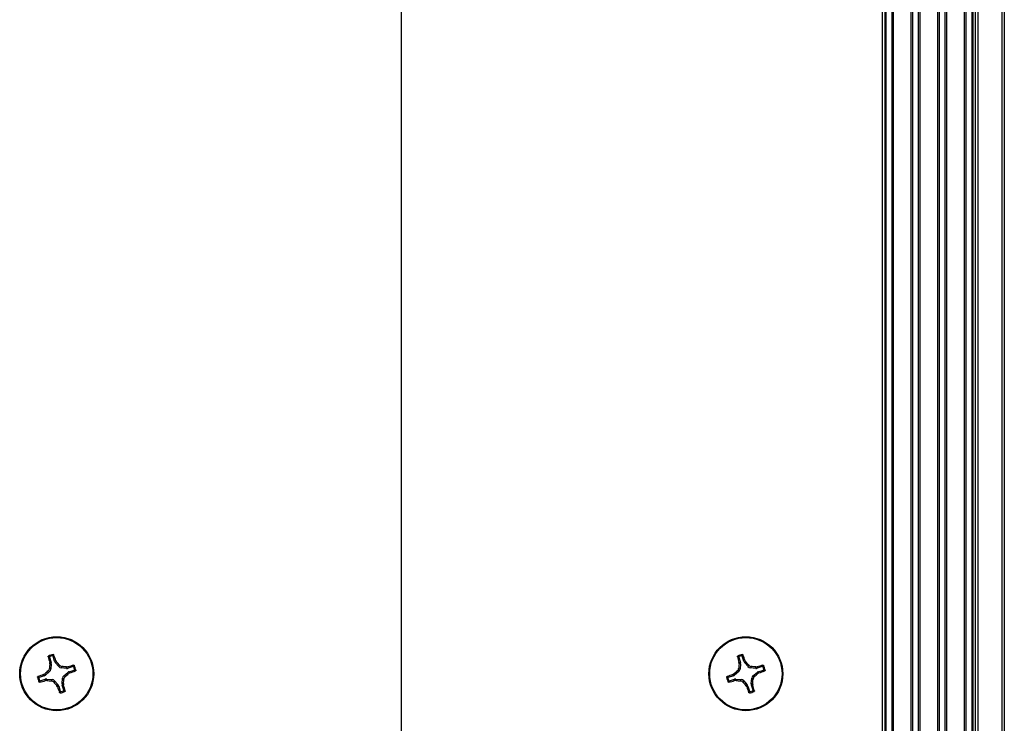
# Paper-space layout 'P3m-V' of a CAD drawing. Header units: inches. Extents: x 0.3 to 33.8, y 0.2 to 21.7.
# Tile 32 of 36: x 18.2 to 20.3, y 12.8 to 14.4. Entities that reach past the tile are written whole.
import ezdxf

# ---------------------------------------------------------------- set-up
doc = ezdxf.new("R2010")
doc.units = ezdxf.units.IN
doc.header["$MEASUREMENT"] = 0
doc.layers.add('BORDERS', color=7, linetype='Continuous')

psp = doc.layouts.new('P3m-V')

# ---------------------------------------------------------------- linework, layer by layer
at = {"color": 7, "linetype": 'Continuous', "lineweight": 25}
for p, q in [((20.2392, 1.53952), (20.2392, 16.56452)), ((20.2442, 1.53952), (20.2442, 16.56452)), ((20.2492, 16.56452), (20.2492, 1.53952)), ((20.3017, 1.53952), (20.3017, 16.56452)), ((20.3067, 16.56452), (20.3067, 1.53952)), ((20.0417, 1.7489), (20.0417, 16.35515)), ((20.0467, 16.35515), (20.0467, 1.7489)), ((20.0492, 16.34952), (20.0492, 1.75452)), ((20.06229, 1.75452), (20.06229, 16.34952)), ((20.06568, 1.75452), (20.06568, 16.34952)), ((20.10421, 1.75452), (20.10421, 16.34952)), ((20.1076, 1.75452), (20.1076, 16.34952)), ((20.12029, 1.75452), (20.12029, 16.34952)), ((20.12368, 1.75452), (20.12368, 16.34952)), ((20.16221, 1.75452), (20.16221, 16.34952)), ((20.1656, 1.75452), (20.1656, 16.34952)), ((20.17829, 1.75452), (20.17829, 16.34952)), ((20.18168, 1.75452), (20.18168, 16.34952)), ((20.22021, 1.75452), (20.22021, 16.34952)), ((20.2236, 1.75452), (20.2236, 16.34952)), ((20.2367, 1.75452), (20.2367, 16.34952)), ((18.23978, 12.95415), (18.23627, 12.96522)), ((19.73978, 12.95415), (19.73627, 12.96522)), ((18.22867, 12.9628), (18.23217, 12.95174)), ((18.22917, 12.95141), (18.23217, 12.95174)), ((18.22943, 12.94838), (18.22917, 12.95141)), ((18.23251, 12.94872), (18.22943, 12.94838)), ((18.23251, 12.94872), (18.2315, 12.93696)), ((18.23978, 12.95415), (18.24243, 12.95561)), ((18.24396, 12.95299), (18.24125, 12.95149)), ((18.24885, 12.94246), (18.24125, 12.95149)), ((18.24243, 12.95561), (18.24396, 12.95299)), ((18.24885, 12.94246), (18.25044, 12.94553)), ((19.72867, 12.9628), (19.73217, 12.95174)), ((19.72917, 12.95141), (19.73217, 12.95174)), ((19.72943, 12.94838), (19.72917, 12.95141)), ((19.73251, 12.94872), (19.72943, 12.94838)), ((19.73251, 12.94872), (19.7315, 12.93696)), ((19.73978, 12.95415), (19.74243, 12.95561)), ((19.74396, 12.95299), (19.74125, 12.95149)), ((19.74885, 12.94246), (19.74125, 12.95149)), ((19.74243, 12.95561), (19.74396, 12.95299)), ((19.74885, 12.94246), (19.75044, 12.94553)), ((18.21707, 12.92261), (18.206, 12.9191)), ((18.21561, 12.92525), (18.21823, 12.92679)), ((18.21707, 12.92261), (18.21561, 12.92525)), ((18.21823, 12.92679), (18.21973, 12.92407)), ((18.22876, 12.93167), (18.21973, 12.92407)), ((18.22876, 12.93167), (18.22568, 12.93327)), ((18.22843, 12.93856), (18.2315, 12.93696)), ((18.25573, 12.94279), (18.25413, 12.93972)), ((18.26589, 12.93871), (18.25413, 12.93972)), ((18.25963, 12.92237), (18.26866, 12.92997)), ((18.25963, 12.92237), (18.26271, 12.92078)), ((18.26555, 12.94179), (18.26858, 12.94205)), ((18.26589, 12.93871), (18.26555, 12.94179)), ((18.26858, 12.94205), (18.26891, 12.93905)), ((18.27016, 12.92726), (18.26866, 12.92997)), ((18.27998, 12.94255), (18.26891, 12.93905)), ((18.27278, 12.92879), (18.27016, 12.92726)), ((18.27132, 12.93144), (18.28239, 12.93495)), ((18.27132, 12.93144), (18.27278, 12.92879)), ((19.71707, 12.92261), (19.706, 12.9191)), ((19.71561, 12.92525), (19.71823, 12.92679)), ((19.71707, 12.92261), (19.71561, 12.92525)), ((19.71823, 12.92679), (19.71973, 12.92407)), ((19.72876, 12.93167), (19.71973, 12.92407)), ((19.72876, 12.93167), (19.72568, 12.93327)), ((19.72843, 12.93856), (19.7315, 12.93696)), ((19.75573, 12.94279), (19.75413, 12.93972)), ((19.76589, 12.93871), (19.75413, 12.93972)), ((19.75963, 12.92237), (19.76866, 12.92997)), ((19.75963, 12.92237), (19.76271, 12.92078)), ((19.76555, 12.94179), (19.76858, 12.94205)), ((19.76589, 12.93871), (19.76555, 12.94179)), ((19.76858, 12.94205), (19.76891, 12.93905)), ((19.77016, 12.92726), (19.76866, 12.92997)), ((19.77998, 12.94255), (19.76891, 12.93905)), ((19.77278, 12.92879), (19.77016, 12.92726)), ((19.77132, 12.93144), (19.78239, 12.93495)), ((19.77132, 12.93144), (19.77278, 12.92879)), ((18.20842, 12.91149), (18.21948, 12.915)), ((18.21981, 12.912), (18.21948, 12.915)), ((18.22284, 12.91226), (18.21981, 12.912)), ((18.2225, 12.91534), (18.22284, 12.91226)), ((18.2225, 12.91534), (18.23426, 12.91433)), ((18.23266, 12.91125), (18.23426, 12.91433)), ((18.23954, 12.91158), (18.23795, 12.90851)), ((18.23954, 12.91158), (18.24715, 12.90256)), ((18.24443, 12.90106), (18.24715, 12.90256)), ((18.24597, 12.89844), (18.24443, 12.90106)), ((18.25588, 12.90533), (18.25689, 12.91708)), ((18.25588, 12.90533), (18.25896, 12.90567)), ((18.25922, 12.90264), (18.25622, 12.90231)), ((18.25973, 12.89124), (18.25622, 12.90231)), ((18.25997, 12.91549), (18.25689, 12.91708)), ((18.25896, 12.90567), (18.25922, 12.90264)), ((19.70842, 12.91149), (19.71948, 12.915)), ((19.71981, 12.912), (19.71948, 12.915)), ((19.72284, 12.91226), (19.71981, 12.912)), ((19.7225, 12.91534), (19.72284, 12.91226)), ((19.7225, 12.91534), (19.73426, 12.91433)), ((19.73266, 12.91125), (19.73426, 12.91433)), ((19.73954, 12.91158), (19.73795, 12.90851)), ((19.73954, 12.91158), (19.74715, 12.90256)), ((19.74443, 12.90106), (19.74715, 12.90256)), ((19.74597, 12.89844), (19.74443, 12.90106)), ((19.75588, 12.90533), (19.75689, 12.91708)), ((19.75588, 12.90533), (19.75896, 12.90567)), ((19.75922, 12.90264), (19.75622, 12.90231)), ((19.75973, 12.89124), (19.75622, 12.90231)), ((19.75997, 12.91549), (19.75689, 12.91708)), ((19.75896, 12.90567), (19.75922, 12.90264)), ((18.24861, 12.8999), (18.24597, 12.89844)), ((18.24861, 12.8999), (18.25212, 12.88883)), ((19.74861, 12.8999), (19.74597, 12.89844)), ((19.74861, 12.8999), (19.75212, 12.88883))]:
    psp.add_line(p, q, dxfattribs=at)
for centre, radius in [((18.2442, 12.92702), 0.0805), ((18.2442, 12.92702), 0.07876), ((19.7442, 12.92702), 0.0805), ((19.7442, 12.92702), 0.07876)]:
    psp.add_circle(centre, radius, dxfattribs=at)
for centre, radius, start, end in [((18.2442, 12.92702), 0.04248, 100.31542, 114.86637), ((18.2442, 12.92702), 0.04007, 103.42934, 111.75246), ((17.49143, 12.69255), 0.79574, 19.30427, 20.2581), ((19.7442, 12.92702), 0.04248, 100.31542, 114.86637), ((19.7442, 12.92702), 0.04007, 103.42934, 111.75246), ((18.99143, 12.69255), 0.79574, 19.30427, 20.2581), ((18.99455, 13.1691), 0.79574, 194.92369, 195.87753), ((19.1501, 12.84955), 0.92596, 173.87288, 174.48392), ((17.54842, 12.34174), 0.92596, 40.69787, 41.30891), ((18.48628, 12.17667), 0.79574, 104.92369, 105.87753), ((18.2442, 12.92702), 0.04248, 10.31542, 24.86637), ((20.49455, 13.1691), 0.79574, 194.92369, 195.87753), ((20.6501, 12.84955), 0.92596, 173.87288, 174.48392), ((19.04842, 12.34174), 0.92596, 40.69787, 41.30891), ((19.98628, 12.17667), 0.79574, 104.92369, 105.87753), ((19.7442, 12.92702), 0.04248, 10.31542, 24.86637), ((18.47867, 12.17426), 0.79574, 109.30427, 110.2581), ((18.82948, 12.23124), 0.92596, 130.69787, 131.30891), ((18.16672, 12.02112), 0.92596, 83.87288, 84.48392), ((17.65892, 13.6228), 0.92596, 310.69787, 311.30891), ((18.00972, 13.67979), 0.79574, 289.30427, 290.2581), ((18.2442, 12.92702), 0.04007, 13.42934, 21.75246), ((19.97867, 12.17426), 0.79574, 109.30427, 110.2581), ((20.32948, 12.23124), 0.92596, 130.69787, 131.30891), ((19.66672, 12.02112), 0.92596, 83.87288, 84.48392), ((19.15892, 13.6228), 0.92596, 310.69787, 311.30891), ((19.50972, 13.67979), 0.79574, 289.30427, 290.2581), ((19.7442, 12.92702), 0.04007, 13.42934, 21.75246), ((18.2442, 12.92702), 0.04248, 190.31542, 204.86637), ((18.2442, 12.92702), 0.04007, 193.42934, 201.75246), ((18.00211, 13.67738), 0.79574, 284.92369, 285.87753), ((18.32167, 13.83293), 0.92596, 263.87288, 264.48392), ((18.93998, 13.5123), 0.92596, 220.69787, 221.30891), ((17.33829, 13.0045), 0.92596, 353.87288, 354.48392), ((17.49384, 12.68494), 0.79574, 14.92369, 15.87753), ((19.7442, 12.92702), 0.04248, 190.31542, 204.86637), ((19.7442, 12.92702), 0.04007, 193.42934, 201.75246), ((19.50211, 13.67738), 0.79574, 284.92369, 285.87753), ((19.82167, 13.83293), 0.92596, 263.87288, 264.48392), ((20.43998, 13.5123), 0.92596, 220.69787, 221.30891), ((18.83829, 13.0045), 0.92596, 353.87288, 354.48392), ((18.99384, 12.68494), 0.79574, 14.92369, 15.87753), ((18.99696, 13.1615), 0.79574, 199.30427, 200.2581), ((18.2442, 12.92702), 0.04248, 280.31542, 294.86637), ((18.2442, 12.92702), 0.04007, 283.42934, 291.75246), ((20.49696, 13.1615), 0.79574, 199.30427, 200.2581), ((19.7442, 12.92702), 0.04248, 280.31542, 294.86637), ((19.7442, 12.92702), 0.04007, 283.42934, 291.75246)]:
    psp.add_arc(centre, radius, start, end, dxfattribs=at)
for centre, major_axis, ratio, start_param, end_param in [((18.22467, 12.94938), (-0.00782, -0.00087), 0.994307, 2.9463327, 3.3368526), ((18.24728, 12.95655), (0.00689, 0.0038), 0.994307, 2.9463327, 3.3368526), ((19.72467, 12.94938), (-0.00782, -0.00087), 0.994307, 2.9463327, 3.3368526), ((19.74728, 12.95655), (0.00689, 0.0038), 0.994307, 2.9463327, 3.3368526), ((18.21467, 12.9301), (-0.0038, 0.00689), 0.994307, 2.9463327, 3.3368526), ((18.22366, 12.93767), (-0.00699, 0.00363), 0.993591, 2.7511616, 3.5320237), ((18.25484, 12.94756), (0.00363, 0.00699), 0.993591, 2.7511616, 3.5320237), ((18.26473, 12.91638), (0.00699, -0.00363), 0.993591, 2.7511616, 3.5320237), ((18.26655, 12.94655), (-0.00087, 0.00782), 0.994307, 2.9463327, 3.3368526), ((18.27372, 12.92394), (0.0038, -0.00689), 0.994307, 2.9463327, 3.3368526), ((19.71467, 12.9301), (-0.0038, 0.00689), 0.994307, 2.9463327, 3.3368526), ((19.72366, 12.93767), (-0.00699, 0.00363), 0.993591, 2.7511616, 3.5320237), ((19.75484, 12.94756), (0.00363, 0.00699), 0.993591, 2.7511616, 3.5320237), ((19.76473, 12.91638), (0.00699, -0.00363), 0.993591, 2.7511616, 3.5320237), ((19.76655, 12.94655), (-0.00087, 0.00782), 0.994307, 2.9463327, 3.3368526), ((19.77372, 12.92394), (0.0038, -0.00689), 0.994307, 2.9463327, 3.3368526), ((18.22184, 12.9075), (0.00087, -0.00782), 0.994307, 2.9463327, 3.3368526), ((18.23355, 12.90649), (-0.00363, -0.00699), 0.993591, 2.7511616, 3.5320237), ((18.24112, 12.8975), (-0.00689, -0.0038), 0.994307, 2.9463327, 3.3368526), ((18.26372, 12.90467), (0.00782, 0.00087), 0.994307, 2.9463327, 3.3368526), ((19.72184, 12.9075), (0.00087, -0.00782), 0.994307, 2.9463327, 3.3368526), ((19.73355, 12.90649), (-0.00363, -0.00699), 0.993591, 2.7511616, 3.5320237), ((19.74112, 12.8975), (-0.00689, -0.0038), 0.994307, 2.9463327, 3.3368526), ((19.76372, 12.90467), (0.00782, 0.00087), 0.994307, 2.9463327, 3.3368526)]:
    psp.add_ellipse(centre, major_axis=major_axis, ratio=ratio, start_param=start_param, end_param=end_param, dxfattribs=at)
for points, knots in [([(18.22565, 12.96418), (18.22563, 12.96431), (18.22559, 12.96458), (18.22572, 12.96498), (18.22596, 12.96534), (18.22621, 12.96549), (18.22633, 12.96556)], [0, 0, 0, 0, 0.25269173, 0.50551722, 0.75344174, 1, 1, 1, 1]), ([(18.22633, 12.96556), (18.22683, 12.96535), (18.22783, 12.96493), (18.22884, 12.96447), (18.22935, 12.96424)], [0, 0, 0, 0, 0.4958449, 1, 1, 1, 1]), ([(18.23489, 12.966), (18.23517, 12.96648), (18.23574, 12.96743), (18.23631, 12.96836), (18.23659, 12.96882)], [0, 0, 0, 0, 0.5041524, 1, 1, 1, 1]), ([(18.23627, 12.96522), (18.23622, 12.96534), (18.23612, 12.96558), (18.23582, 12.96585), (18.23546, 12.96602), (18.23513, 12.96604), (18.23495, 12.96601), (18.23489, 12.966)], [0, 0, 0, 0, 0.2255496, 0.4511532, 0.6755812, 0.89964, 1, 1, 1, 1]), ([(18.23794, 12.96807), (18.23766, 12.9676), (18.2371, 12.96666), (18.23655, 12.96569), (18.23627, 12.96522)], [0, 0, 0, 0, 0.5053527, 1, 1, 1, 1]), ([(18.23659, 12.96882), (18.23672, 12.96883), (18.23698, 12.96885), (18.23736, 12.96873), (18.23768, 12.96851), (18.23786, 12.96827), (18.23793, 12.96811), (18.23794, 12.96807)], [0, 0, 0, 0, 0.2243701, 0.4484144, 0.6809027, 0.9255748, 1, 1, 1, 1]), ([(19.72565, 12.96418), (19.72563, 12.96431), (19.72559, 12.96458), (19.72572, 12.96498), (19.72596, 12.96534), (19.72621, 12.96549), (19.72633, 12.96556)], [0, 0, 0, 0, 0.25269173, 0.50551722, 0.75344174, 1, 1, 1, 1]), ([(19.72633, 12.96556), (19.72683, 12.96535), (19.72783, 12.96493), (19.72884, 12.96447), (19.72935, 12.96424)], [0, 0, 0, 0, 0.4958449, 1, 1, 1, 1]), ([(19.73489, 12.966), (19.73517, 12.96648), (19.73574, 12.96743), (19.73631, 12.96836), (19.73659, 12.96882)], [0, 0, 0, 0, 0.5041524, 1, 1, 1, 1]), ([(19.73627, 12.96522), (19.73622, 12.96534), (19.73612, 12.96558), (19.73582, 12.96585), (19.73546, 12.96602), (19.73513, 12.96604), (19.73495, 12.96601), (19.73489, 12.966)], [0, 0, 0, 0, 0.2255496, 0.4511532, 0.6755812, 0.89964, 1, 1, 1, 1]), ([(19.73794, 12.96807), (19.73766, 12.9676), (19.7371, 12.96666), (19.73655, 12.96569), (19.73627, 12.96522)], [0, 0, 0, 0, 0.5053527, 1, 1, 1, 1]), ([(19.73659, 12.96882), (19.73672, 12.96883), (19.73698, 12.96885), (19.73736, 12.96873), (19.73768, 12.96851), (19.73786, 12.96827), (19.73793, 12.96811), (19.73794, 12.96807)], [0, 0, 0, 0, 0.2243701, 0.4484144, 0.6809027, 0.9255748, 1, 1, 1, 1]), ([(18.22867, 12.9628), (18.22817, 12.96304), (18.22716, 12.96351), (18.22616, 12.96395), (18.22565, 12.96418)], [0, 0, 0, 0, 0.4946499, 1, 1, 1, 1]), ([(18.22935, 12.96424), (18.22923, 12.96418), (18.22899, 12.96406), (18.22874, 12.96374), (18.22861, 12.96337), (18.2286, 12.96304), (18.22865, 12.96286), (18.22867, 12.9628)], [0, 0, 0, 0, 0.2255497, 0.4511533, 0.6755815, 0.8996403, 1, 1, 1, 1]), ([(18.25044, 12.94553), (18.25107, 12.94493), (18.25233, 12.94373), (18.25429, 12.94298), (18.25544, 12.94283), (18.25573, 12.94279)], [0, 0, 0, 0, 0.4271588, 0.8543492, 1, 1, 1, 1]), ([(18.27998, 12.94255), (18.28021, 12.94305), (18.28068, 12.94406), (18.28113, 12.94506), (18.28135, 12.94556)], [0, 0, 0, 0, 0.4946473, 1, 1, 1, 1]), ([(18.28135, 12.94556), (18.28148, 12.94559), (18.28175, 12.94563), (18.28216, 12.9455), (18.28252, 12.94526), (18.28266, 12.94501), (18.28274, 12.94489)], [0, 0, 0, 0, 0.2526917, 0.5055172, 0.7534417, 1, 1, 1, 1]), ([(18.28274, 12.94489), (18.28252, 12.94439), (18.2821, 12.94339), (18.28164, 12.94238), (18.28141, 12.94187)], [0, 0, 0, 0, 0.4958476, 1, 1, 1, 1]), ([(19.72867, 12.9628), (19.72817, 12.96304), (19.72716, 12.96351), (19.72616, 12.96395), (19.72565, 12.96418)], [0, 0, 0, 0, 0.4946499, 1, 1, 1, 1]), ([(19.72935, 12.96424), (19.72923, 12.96418), (19.72899, 12.96406), (19.72874, 12.96374), (19.72861, 12.96337), (19.7286, 12.96304), (19.72865, 12.96286), (19.72867, 12.9628)], [0, 0, 0, 0, 0.2255497, 0.4511533, 0.6755815, 0.8996403, 1, 1, 1, 1]), ([(19.75044, 12.94553), (19.75107, 12.94493), (19.75233, 12.94373), (19.75429, 12.94298), (19.75544, 12.94283), (19.75573, 12.94279)], [0, 0, 0, 0, 0.4271588, 0.8543492, 1, 1, 1, 1]), ([(19.77998, 12.94255), (19.78021, 12.94305), (19.78068, 12.94406), (19.78113, 12.94506), (19.78135, 12.94556)], [0, 0, 0, 0, 0.4946473, 1, 1, 1, 1]), ([(19.78135, 12.94556), (19.78148, 12.94559), (19.78175, 12.94563), (19.78216, 12.9455), (19.78252, 12.94526), (19.78266, 12.94501), (19.78274, 12.94489)], [0, 0, 0, 0, 0.2526917, 0.5055172, 0.7534417, 1, 1, 1, 1]), ([(19.78274, 12.94489), (19.78252, 12.94439), (19.7821, 12.94339), (19.78164, 12.94238), (19.78141, 12.94187)], [0, 0, 0, 0, 0.4958476, 1, 1, 1, 1]), ([(18.22568, 12.93327), (18.22629, 12.9339), (18.22749, 12.93515), (18.22824, 12.93712), (18.22839, 12.93826), (18.22843, 12.93856)], [0, 0, 0, 0, 0.4271588, 0.8543492, 1, 1, 1, 1]), ([(18.28141, 12.94187), (18.28135, 12.94199), (18.28123, 12.94223), (18.28091, 12.94248), (18.28054, 12.94261), (18.28021, 12.94262), (18.28003, 12.94257), (18.27998, 12.94255)], [0, 0, 0, 0, 0.22554966, 0.4511533, 0.67558153, 0.89964028, 1, 1, 1, 1]), ([(18.28239, 12.93495), (18.28251, 12.935), (18.28275, 12.9351), (18.28303, 12.9354), (18.28319, 12.93576), (18.28322, 12.93609), (18.28318, 12.93627), (18.28317, 12.93633)], [0, 0, 0, 0, 0.2255496, 0.4511532, 0.6755812, 0.89964, 1, 1, 1, 1]), ([(18.28525, 12.93328), (18.28477, 12.93356), (18.28383, 12.93412), (18.28287, 12.93467), (18.28239, 12.93495)], [0, 0, 0, 0, 0.5053527, 1, 1, 1, 1]), ([(18.28317, 12.93633), (18.28365, 12.93605), (18.28461, 12.93548), (18.28553, 12.93491), (18.28599, 12.93463)], [0, 0, 0, 0, 0.5041524, 1, 1, 1, 1]), ([(18.28599, 12.93463), (18.286, 12.9345), (18.28602, 12.93424), (18.2859, 12.93386), (18.28568, 12.93354), (18.28544, 12.93336), (18.28528, 12.93329), (18.28525, 12.93328)], [0, 0, 0, 0, 0.2243701, 0.4484144, 0.6809027, 0.9255748, 1, 1, 1, 1]), ([(19.72568, 12.93327), (19.72629, 12.9339), (19.72749, 12.93515), (19.72824, 12.93712), (19.72839, 12.93826), (19.72843, 12.93856)], [0, 0, 0, 0, 0.4271588, 0.8543492, 1, 1, 1, 1]), ([(19.78141, 12.94187), (19.78135, 12.94199), (19.78123, 12.94223), (19.78091, 12.94248), (19.78054, 12.94261), (19.78021, 12.94262), (19.78003, 12.94257), (19.77998, 12.94255)], [0, 0, 0, 0, 0.22554966, 0.4511533, 0.67558153, 0.89964028, 1, 1, 1, 1]), ([(19.78239, 12.93495), (19.78251, 12.935), (19.78275, 12.9351), (19.78303, 12.9354), (19.78319, 12.93576), (19.78322, 12.93609), (19.78318, 12.93627), (19.78317, 12.93633)], [0, 0, 0, 0, 0.2255496, 0.4511532, 0.6755812, 0.89964, 1, 1, 1, 1]), ([(19.78525, 12.93328), (19.78477, 12.93356), (19.78383, 12.93412), (19.78287, 12.93467), (19.78239, 12.93495)], [0, 0, 0, 0, 0.5053527, 1, 1, 1, 1]), ([(19.78317, 12.93633), (19.78365, 12.93605), (19.78461, 12.93548), (19.78553, 12.93491), (19.78599, 12.93463)], [0, 0, 0, 0, 0.5041524, 1, 1, 1, 1]), ([(19.78599, 12.93463), (19.786, 12.9345), (19.78602, 12.93424), (19.7859, 12.93386), (19.78568, 12.93354), (19.78544, 12.93336), (19.78528, 12.93329), (19.78525, 12.93328)], [0, 0, 0, 0, 0.2243701, 0.4484144, 0.6809027, 0.9255748, 1, 1, 1, 1]), ([(18.2024, 12.91942), (18.20239, 12.91955), (18.20237, 12.91981), (18.20249, 12.92019), (18.20271, 12.92051), (18.20295, 12.92069), (18.20311, 12.92076), (18.20315, 12.92077)], [0, 0, 0, 0, 0.2243701, 0.4484144, 0.6809027, 0.9255748, 1, 1, 1, 1]), ([(18.20522, 12.91772), (18.20474, 12.918), (18.20379, 12.91856), (18.20286, 12.91913), (18.2024, 12.91942)], [0, 0, 0, 0, 0.5041524, 1, 1, 1, 1]), ([(18.20315, 12.92077), (18.20362, 12.92049), (18.20456, 12.91993), (18.20553, 12.91937), (18.206, 12.9191)], [0, 0, 0, 0, 0.5053527, 1, 1, 1, 1]), ([(18.206, 12.9191), (18.20588, 12.91905), (18.20564, 12.91895), (18.20537, 12.91865), (18.2052, 12.91829), (18.20517, 12.91796), (18.20521, 12.91777), (18.20522, 12.91772)], [0, 0, 0, 0, 0.22554961, 0.45115321, 0.67558118, 0.89964004, 1, 1, 1, 1]), ([(18.20565, 12.90916), (18.20587, 12.90966), (18.20629, 12.91066), (18.20675, 12.91166), (18.20698, 12.91217)], [0, 0, 0, 0, 0.4958449, 1, 1, 1, 1]), ([(18.20704, 12.90848), (18.20691, 12.90846), (18.20664, 12.90842), (18.20623, 12.90854), (18.20588, 12.90879), (18.20573, 12.90904), (18.20565, 12.90916)], [0, 0, 0, 0, 0.2526917, 0.5055172, 0.7534417, 1, 1, 1, 1]), ([(18.20698, 12.91217), (18.20704, 12.91206), (18.20716, 12.91182), (18.20748, 12.91157), (18.20785, 12.91144), (18.20818, 12.91143), (18.20836, 12.91148), (18.20842, 12.91149)], [0, 0, 0, 0, 0.2255497, 0.4511533, 0.6755815, 0.8996403, 1, 1, 1, 1]), ([(18.20842, 12.91149), (18.20818, 12.91099), (18.20771, 12.90999), (18.20727, 12.90899), (18.20704, 12.90848)], [0, 0, 0, 0, 0.4946499, 1, 1, 1, 1]), ([(18.23795, 12.90851), (18.23732, 12.90912), (18.23606, 12.91032), (18.2341, 12.91106), (18.23296, 12.91122), (18.23266, 12.91125)], [0, 0, 0, 0, 0.4271588, 0.8543492, 1, 1, 1, 1]), ([(18.26271, 12.92078), (18.2621, 12.92015), (18.2609, 12.91889), (18.26016, 12.91693), (18.26, 12.91578), (18.25997, 12.91549)], [0, 0, 0, 0, 0.4271588, 0.8543492, 1, 1, 1, 1]), ([(19.7024, 12.91942), (19.70239, 12.91955), (19.70237, 12.91981), (19.70249, 12.92019), (19.70271, 12.92051), (19.70295, 12.92069), (19.70311, 12.92076), (19.70315, 12.92077)], [0, 0, 0, 0, 0.2243701, 0.4484144, 0.6809027, 0.9255748, 1, 1, 1, 1]), ([(19.70522, 12.91772), (19.70474, 12.918), (19.70379, 12.91856), (19.70286, 12.91913), (19.7024, 12.91942)], [0, 0, 0, 0, 0.5041524, 1, 1, 1, 1]), ([(19.70315, 12.92077), (19.70362, 12.92049), (19.70456, 12.91993), (19.70553, 12.91937), (19.706, 12.9191)], [0, 0, 0, 0, 0.50535269, 1, 1, 1, 1]), ([(19.706, 12.9191), (19.70588, 12.91905), (19.70564, 12.91895), (19.70537, 12.91865), (19.7052, 12.91829), (19.70517, 12.91796), (19.70521, 12.91777), (19.70522, 12.91772)], [0, 0, 0, 0, 0.22554961, 0.45115321, 0.67558118, 0.89964004, 1, 1, 1, 1]), ([(19.70565, 12.90916), (19.70587, 12.90966), (19.70629, 12.91066), (19.70675, 12.91166), (19.70698, 12.91217)], [0, 0, 0, 0, 0.4958449, 1, 1, 1, 1]), ([(19.70704, 12.90848), (19.70691, 12.90846), (19.70664, 12.90842), (19.70623, 12.90854), (19.70588, 12.90879), (19.70573, 12.90904), (19.70565, 12.90916)], [0, 0, 0, 0, 0.2526917, 0.5055172, 0.7534417, 1, 1, 1, 1]), ([(19.70698, 12.91217), (19.70704, 12.91206), (19.70716, 12.91182), (19.70748, 12.91157), (19.70785, 12.91144), (19.70818, 12.91143), (19.70836, 12.91148), (19.70842, 12.91149)], [0, 0, 0, 0, 0.2255497, 0.4511533, 0.6755815, 0.8996403, 1, 1, 1, 1]), ([(19.70842, 12.91149), (19.70818, 12.91099), (19.70771, 12.90999), (19.70727, 12.90899), (19.70704, 12.90848)], [0, 0, 0, 0, 0.4946499, 1, 1, 1, 1]), ([(19.73795, 12.90851), (19.73732, 12.90912), (19.73606, 12.91032), (19.7341, 12.91106), (19.73296, 12.91122), (19.73266, 12.91125)], [0, 0, 0, 0, 0.4271588, 0.8543492, 1, 1, 1, 1]), ([(19.76271, 12.92078), (19.7621, 12.92015), (19.7609, 12.91889), (19.76016, 12.91693), (19.76, 12.91578), (19.75997, 12.91549)], [0, 0, 0, 0, 0.4271588, 0.8543492, 1, 1, 1, 1]), ([(18.25045, 12.88597), (18.25073, 12.88645), (18.25129, 12.88739), (18.25185, 12.88835), (18.25212, 12.88883)], [0, 0, 0, 0, 0.5053527, 1, 1, 1, 1]), ([(18.2518, 12.88523), (18.25167, 12.88522), (18.25141, 12.8852), (18.25103, 12.88532), (18.25071, 12.88554), (18.25053, 12.88578), (18.25046, 12.88594), (18.25045, 12.88597)], [0, 0, 0, 0, 0.2243701, 0.4484144, 0.6809027, 0.9255748, 1, 1, 1, 1]), ([(18.2535, 12.88805), (18.25322, 12.88757), (18.25266, 12.88661), (18.25209, 12.88569), (18.2518, 12.88523)], [0, 0, 0, 0, 0.5041524, 1, 1, 1, 1]), ([(18.25212, 12.88883), (18.25217, 12.88871), (18.25227, 12.88847), (18.25257, 12.88819), (18.25293, 12.88803), (18.25326, 12.888), (18.25344, 12.88804), (18.2535, 12.88805)], [0, 0, 0, 0, 0.2255496, 0.4511532, 0.6755812, 0.89964, 1, 1, 1, 1]), ([(18.25905, 12.88981), (18.25916, 12.88987), (18.2594, 12.88999), (18.25965, 12.89031), (18.25978, 12.89068), (18.25979, 12.891), (18.25974, 12.89119), (18.25973, 12.89124)], [0, 0, 0, 0, 0.2255497, 0.4511533, 0.6755815, 0.8996403, 1, 1, 1, 1]), ([(18.26206, 12.88848), (18.26156, 12.88869), (18.26056, 12.88912), (18.25955, 12.88958), (18.25905, 12.88981)], [0, 0, 0, 0, 0.4958476, 1, 1, 1, 1]), ([(18.25973, 12.89124), (18.26022, 12.89101), (18.26123, 12.89054), (18.26223, 12.89009), (18.26274, 12.88987)], [0, 0, 0, 0, 0.4946473, 1, 1, 1, 1]), ([(18.26274, 12.88987), (18.26276, 12.88974), (18.2628, 12.88947), (18.26268, 12.88906), (18.26243, 12.8887), (18.26218, 12.88856), (18.26206, 12.88848)], [0, 0, 0, 0, 0.2526917, 0.5055172, 0.7534417, 1, 1, 1, 1]), ([(19.75045, 12.88597), (19.75073, 12.88645), (19.75129, 12.88739), (19.75185, 12.88835), (19.75212, 12.88883)], [0, 0, 0, 0, 0.5053527, 1, 1, 1, 1]), ([(19.7518, 12.88523), (19.75167, 12.88522), (19.75141, 12.8852), (19.75103, 12.88532), (19.75071, 12.88554), (19.75053, 12.88578), (19.75046, 12.88594), (19.75045, 12.88597)], [0, 0, 0, 0, 0.2243701, 0.4484144, 0.6809027, 0.9255748, 1, 1, 1, 1]), ([(19.7535, 12.88805), (19.75322, 12.88757), (19.75266, 12.88661), (19.75209, 12.88569), (19.7518, 12.88523)], [0, 0, 0, 0, 0.5041524, 1, 1, 1, 1]), ([(19.75212, 12.88883), (19.75217, 12.88871), (19.75227, 12.88847), (19.75257, 12.88819), (19.75293, 12.88803), (19.75326, 12.888), (19.75344, 12.88804), (19.7535, 12.88805)], [0, 0, 0, 0, 0.2255496, 0.4511532, 0.6755812, 0.89964, 1, 1, 1, 1]), ([(19.75905, 12.88981), (19.75916, 12.88987), (19.7594, 12.88999), (19.75965, 12.89031), (19.75978, 12.89068), (19.75979, 12.891), (19.75974, 12.89119), (19.75973, 12.89124)], [0, 0, 0, 0, 0.2255497, 0.4511533, 0.6755815, 0.8996403, 1, 1, 1, 1]), ([(19.76206, 12.88848), (19.76156, 12.88869), (19.76056, 12.88912), (19.75955, 12.88958), (19.75905, 12.88981)], [0, 0, 0, 0, 0.4958476, 1, 1, 1, 1]), ([(19.75973, 12.89124), (19.76022, 12.89101), (19.76123, 12.89054), (19.76223, 12.89009), (19.76274, 12.88987)], [0, 0, 0, 0, 0.4946473, 1, 1, 1, 1]), ([(19.76274, 12.88987), (19.76276, 12.88974), (19.7628, 12.88947), (19.76268, 12.88906), (19.76243, 12.8887), (19.76218, 12.88856), (19.76206, 12.88848)], [0, 0, 0, 0, 0.2526917, 0.5055172, 0.7534417, 1, 1, 1, 1])]:
    psp.add_open_spline(points, degree=3, knots=knots, dxfattribs=at)
at = {"layer": 'BORDERS', "linetype": 'Continuous'}
psp.add_line((18.9942, 16.64326), (18.9942, 1.46078), dxfattribs=at)

doc.saveas('drawing.dxf')
